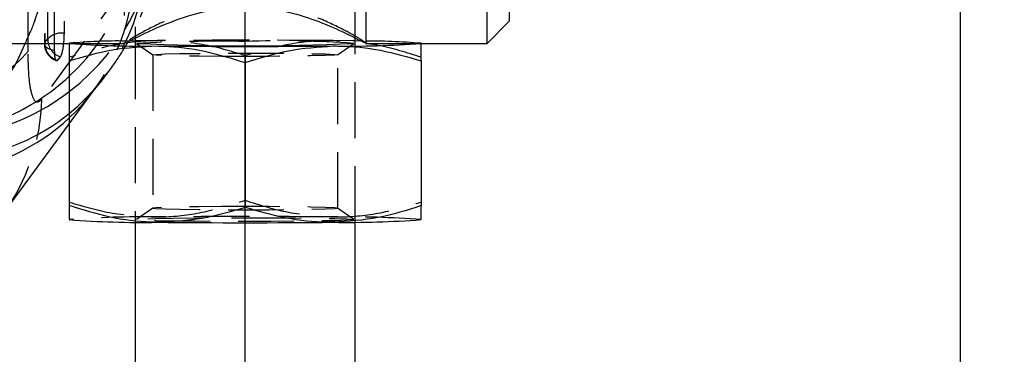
# Model space of a CAD drawing. Extents: x 39 to 407, y 33 to 280.
# Tile 35 of 48: x 239.95 to 262.32, y 241.44 to 249.03. Entities that reach past the tile are written whole.
import ezdxf

# ---------------------------------------------------------------- set-up
doc = ezdxf.new("R2010")
doc.units = 0
doc.linetypes.add('CENTERX2', pattern=[20.32, 12.7, -2.54, 2.54, -2.54])
doc.linetypes.add('HIDDEN', pattern=[1.905, 1.27, -0.635])
doc.layers.get('0').update_dxf_attribs({"linetype": 'CONTINUOUS'})
doc.styles.add('SLDTEXTSTYLE0', font='TXT', dxfattribs={"width": 0.75})
doc.dimstyles.new('SLDDIMSTYLE1', dxfattribs={"dimtxt": 3.5, "dimasz": 3.302, "dimexe": 0, "dimexo": 0.0625, "dimgap": 0.875, "dimtad": 1, "dimdec": 0, "dimrnd": 1e-09, "dimzin": 12, "dimtxsty": 'SLDTEXTSTYLE0', "dimsah": 1, "dimcen": 0.09, "dimazin": 3, "dimtfac": 1, "dimtofl": 0, "dimtmove": 0, "dimatfit": 3, "dimtolj": 1, "dimtzin": 12})

# ---------------------------------------------------------------- blocks, each defined once
blk = doc.blocks.new('_D_13')
at = {"color": 179, "linetype": 'CONTINUOUS'}
for p, q in [((253.374, 253.259), (262.323, 253.259)), ((261.323, 253.259), (261.323, 141.346)), ((233.574, 141.346), (262.323, 141.346))]:
    blk.add_line(p, q, dxfattribs=at)
for points in [[(261.323, 253.259), (260.815, 249.957), (261.831, 249.957)], [(261.323, 141.346), (261.831, 144.648), (260.815, 144.648)]]:
    blk.add_solid(points, dxfattribs=at)
at = {"color": 179, "linetype": 'CONTINUOUS', "insert": (256.811, 190.1, 32.154), "char_height": 3.5, "attachment_point": 1, "rotation": 90, "style": 'SLDTEXTSTYLE0'}
blk.add_mtext('112', dxfattribs=at)

msp = doc.modelspace()

# ---------------------------------------------------------------- linework, layer by layer
at = {"color": 179, "linetype": 'CENTERX2'}
msp.add_line((245.0736, 139.5123), (245.0736, 258.4947), dxfattribs=at)
at = {"color": 7, "linetype": 'HIDDEN'}
for p, q in [((242.3236, 258.0209), (242.3236, 248.4973)), ((247.8236, 248.4973), (247.8236, 258.0209)), ((242.5736, 256.4947), (242.5736, 248.6161)), ((247.5736, 248.6154), (247.5736, 256.4947)), ((240.5099, 256.3155), (240.5089, 248.4848)), ((240.1368, 248.3095), (240.1356, 253.8955)), ((240.5159, 248.5147), (240.5844, 248.5968)), ((241.0754, 248.4995), (241.0736, 248.4984)), ((242.3401, 248.5067), (242.3298, 248.4995)), ((242.5736, 248.4973), (242.5736, 244.4435)), ((242.6031, 248.4963), (242.9743, 248.2365)), ((247.173, 248.2365), (247.5441, 248.4963)), ((247.5736, 244.4435), (247.5736, 248.4973)), ((249.0736, 248.4984), (249.0718, 248.4995)), ((240.8686, 248.1922), (240.8, 248.1101)), ((242.9736, 248.2374), (242.9736, 244.7579)), ((245.0736, 248.2207), (245.0736, 248.0595)), ((247.1736, 244.7579), (247.1736, 248.2374)), ((241.0736, 246.668), (241.6473, 247.449)), ((242.9743, 244.7588), (242.6031, 244.499)), ((247.5441, 244.499), (247.173, 244.7588))]:
    msp.add_line(p, q, dxfattribs=at)
at = {"color": 7, "linetype": 'CONTINUOUS'}
for p, q in [((250.5736, 248.4966), (250.5736, 258.0216)), ((251.0736, 257.5216), (251.0736, 248.9966)), ((250.5736, 248.4966), (251.0736, 248.9966)), ((242.5736, 248.6161), (242.5736, 248.4973)), ((247.5736, 248.4973), (247.5736, 248.6154)), ((238.3236, 248.4966), (242.3298, 248.4966)), ((242.5736, 248.5518), (242.3544, 248.5485)), ((247.7374, 248.5494), (247.5736, 248.5518)), ((247.8027, 248.4966), (250.5736, 248.4966)), ((241.0736, 248.0998), (241.0736, 244.8149)), ((245.0736, 248.0595), (245.0736, 244.7746)), ((249.0736, 248.0998), (249.0736, 244.8149)), ((241.0736, 244.4969), (241.0754, 244.4958)), ((242.5736, 244.4435), (242.5736, 141.5122)), ((247.5736, 141.5122), (247.5736, 244.4435)), ((249.0718, 244.4958), (249.0736, 244.4969))]:
    msp.add_line(p, q, dxfattribs=at)
at = {"color": 7, "linetype": 'HIDDEN', "flags": 128}
for points in [[(240.5844, 248.5968), (240.5845, 249.341), (240.5848, 252.3179), (240.5853, 256.485)], [(240.9552, 256.6171), (240.9551, 255.8728), (240.9548, 252.8959), (240.9544, 248.7287)], [(240.5168, 256.3454), (240.5167, 255.6011), (240.5164, 252.6242), (240.5159, 248.5147)], [(240.7411, 248.338), (240.7412, 249.0822), (240.7416, 252.0592), (240.7422, 256.1687)], [(242.5456, 250.08), (240.6972, 247.5633), (240.4512, 247.2283)], [(240.5159, 248.5147), (240.509, 248.4882), (240.513, 248.4616), (240.5279, 248.4357), (240.5532, 248.411), (240.5882, 248.3884), (240.632, 248.3683), (240.6834, 248.3514), (240.7411, 248.338)], [(243.0736, 248.5578), (242.6386, 248.5527), (242.5736, 248.5518)], [(247.5736, 248.5518), (247.5087, 248.5527), (247.0736, 248.5578)], [(245.0736, 248.2008), (244.5301, 248.202), (244.0236, 248.2057), (243.5887, 248.2115), (243.255, 248.2191), (243.0452, 248.2279), (242.9736, 248.2374), (243.0452, 248.2469), (243.255, 248.2557), (243.5887, 248.2633), (244.0236, 248.2692), (244.5301, 248.2728), (245.0736, 248.2741), (245.6171, 248.2728), (246.1236, 248.2692), (246.5585, 248.2633), (246.8923, 248.2557), (247.1021, 248.2469), (247.1736, 248.2374), (247.1021, 248.2279), (246.8923, 248.2191), (246.5585, 248.2115), (246.1236, 248.2057), (245.6171, 248.202), (245.0736, 248.2008)], [(245.0736, 244.7945), (244.5301, 244.7933), (244.0236, 244.7896), (243.5887, 244.7838), (243.255, 244.7762), (243.0452, 244.7674), (242.9736, 244.7579), (243.0452, 244.7484), (243.255, 244.7396), (243.5887, 244.732), (244.0236, 244.7261), (244.5301, 244.7225), (245.0736, 244.7212), (245.6171, 244.7225), (246.1236, 244.7261), (246.5585, 244.732), (246.8923, 244.7396), (247.1021, 244.7484), (247.1736, 244.7579), (247.1021, 244.7674), (246.8923, 244.7762), (246.5585, 244.7838), (246.1236, 244.7896), (245.6171, 244.7933), (245.0736, 244.7945)], [(245.0736, 244.5411), (245.665, 244.5398), (246.2221, 244.5361), (246.7124, 244.5302), (247.1074, 244.5225), (247.3843, 244.5133), (247.5269, 244.5032), (247.5269, 244.4928), (247.3843, 244.4827), (247.1074, 244.4735), (246.7124, 244.4657), (246.2221, 244.4598), (245.665, 244.4561), (245.0736, 244.4548), (244.4822, 244.4561), (243.9252, 244.4598), (243.4349, 244.4657), (243.0398, 244.4735), (242.7629, 244.4827), (242.6204, 244.4928), (242.6204, 244.5032), (242.7629, 244.5133), (243.0398, 244.5225), (243.4349, 244.5302), (243.9252, 244.5361), (244.4822, 244.5398), (245.0736, 244.5411)]]:
    msp.add_lwpolyline(points, dxfattribs=at)
at = {"color": 7, "linetype": 'CONTINUOUS', "flags": 128}
msp.add_lwpolyline([(239.5518, 244.5973), (241.0584, 246.6473), (241.0736, 246.668)], dxfattribs=at)
at = {"color": 7, "linetype": 'HIDDEN'}
for centre, radius, start, end in [((237.6284, 251.4596), 5.0627, 312.88226, 1.98915), ((237.9746, 251.4535), 5.1, 307.41952, 1.56064), ((238.0932, 250.5783), 4.7294, 309.06428, 358.19284), ((237.9044, 250.1974), 4.6426, 313.0492, 358.55145), ((240.9059, 248.2801), 0.4512, 83.83672, 135.43703), ((240.9149, 248.4847), 0.406, 179.99275, 250.70834), ((240.9318, 248.5048), 0.4161, 178.63557, 251.52518), ((241.0004, 248.5868), 0.4161, 178.63615, 251.5261), ((242.1523, 237.5587), 10.9917, 88.94654, 95.63176), ((244.4953, 211.8023), 36.7427, 89.0982, 92.95198), ((245.0736, 37.3224), 211.2448, 89.457533, 90.542467), ((245.8483, 222.7772), 25.775, 86.22756, 91.72227), ((247.7842, 232.581), 15.9685, 85.36831, 90.1679), ((236.3614, 251.8149), 5.1519, 266.31251, 317.12375), ((235.7946, 247.3505), 4.6582, 323.75644, 358.49714), ((242.728, 222.8809), 21.6803, 89.08652, 94.37634), ((245.0736, 33.3193), 211.2486, 89.457543, 90.542457), ((247.4192, 222.8809), 21.6803, 85.62366, 90.91347)]:
    msp.add_arc(centre, radius, start, end, dxfattribs=at)
at = {"color": 7, "linetype": 'CONTINUOUS'}
for centre, radius, start, end in [((242.728, 270.1143), 21.6801, 265.62364, 270.91349), ((245.0736, 300.6592), 52.2214, 267.28843, 272.71157), ((245.0736, 459.6723), 211.2448, 269.457533, 270.542467), ((247.4192, 270.1143), 21.6802, 269.08652, 274.37635), ((242.728, 266.115), 21.6803, 265.62365, 270.91346), ((245.0736, 455.6802), 211.2522, 269.457552, 270.542448), ((247.4192, 266.1151), 21.6803, 269.08654, 274.37635)]:
    msp.add_arc(centre, radius, start, end, dxfattribs=at)
at = {"color": 8, "linetype": 'CONTINUOUS'}
for centre, radius, start, end in [((237.6525, 251.4394), 5.0316, 293.18816, 312.8381), ((237.9836, 251.438), 5.0822, 280.41042, 307.44543), ((238.0736, 250.6317), 4.7833, 277.68679, 308.84365), ((237.8483, 250.2918), 4.75, 277.14049, 312.76684)]:
    msp.add_arc(centre, radius, start, end, dxfattribs=at)
at = {"color": 7, "linetype": 'HIDDEN'}
for points, knots in [([(241.6793, 247.4907), (241.6836, 247.4953), (241.8119, 247.6357), (242.0506, 247.9542), (242.385, 248.4635), (242.6761, 249.0341), (242.9149, 249.665), (243.0716, 250.3533), (243.1447, 250.89), (243.1291, 251.1929), (243.1262, 251.2482)], [0, 0, 0, 0, 0.0060675, 0.1821136, 0.3438103, 0.49934, 0.6537974, 0.8088275, 0.9651055, 1, 1, 1, 1]), ([(240.0702, 248.4966), (240.1451, 248.6529), (240.2739, 248.9216), (240.4748, 249.6165), (240.555, 250.1705), (240.5596, 250.5991), (240.5597, 250.6039)], [0, 0, 0, 0, 0.2370915, 0.407834, 0.9933095, 1, 1, 1, 1]), ([(245.0736, 249.4194), (244.7943, 249.4005), (244.237, 249.3626), (243.4834, 249.1133), (242.8197, 248.8042), (242.5713, 248.6558), (242.4414, 248.5783)], [0, 0, 0, 0, 0.23166454, 0.46224521, 0.71882305, 1, 1, 1, 1]), ([(247.8154, 248.5021), (247.8181, 248.5008), (247.8639, 248.4798), (247.7051, 248.5814), (247.3539, 248.7867), (246.7373, 249.0849), (245.9481, 249.3618), (245.3424, 249.4017), (245.0736, 249.4194)], [0, 0, 0, 0, 0.0118055, 0.1975754, 0.3831806, 0.5893367, 0.8177495, 1, 1, 1, 1]), ([(240.9544, 248.7287), (240.9536, 248.6881), (240.9521, 248.6053), (240.94, 248.4723), (240.9218, 248.3506), (240.899, 248.254), (240.8804, 248.2079), (240.8705, 248.1948), (240.8686, 248.1922)], [0, 0, 0, 0, 0.18550473, 0.37747464, 0.56944804, 0.76141244, 0.95338469, 1, 1, 1, 1]), ([(243.0736, 248.5578), (243.0262, 248.5569), (242.6672, 248.5501), (241.9904, 248.4652), (241.3811, 248.2759), (241.0736, 248.1804)], [0, 0, 0, 0, 0.0700472, 0.5307626, 1, 1, 1, 1]), ([(245.0736, 248.2207), (244.7488, 248.3173), (244.0932, 248.5122), (243.4155, 248.5425), (243.0736, 248.5578)], [0, 0, 0, 0, 0.4954581, 1, 1, 1, 1]), ([(247.0736, 248.5578), (247.0262, 248.5579), (246.6672, 248.5582), (245.9904, 248.4871), (245.3811, 248.3101), (245.0736, 248.2207)], [0, 0, 0, 0, 0.0700474, 0.5307621, 1, 1, 1, 1]), ([(249.0736, 248.1804), (248.7488, 248.2836), (248.0932, 248.4917), (247.4155, 248.5356), (247.0736, 248.5578)], [0, 0, 0, 0, 0.495458, 1, 1, 1, 1]), ([(240.4512, 247.2283), (240.4087, 247.1908), (240.3238, 247.1156), (240.2216, 247.3057), (240.1506, 247.7021), (240.1415, 248.1037), (240.1368, 248.3095)], [0, 0, 0, 0, 0.2534146, 0.50737025, 0.74764434, 1, 1, 1, 1]), ([(240.7747, 248.1057), (240.7683, 248.117), (240.7555, 248.1396), (240.7434, 248.2233), (240.7418, 248.3), (240.7411, 248.338)], [0, 0, 0, 0, 0.3349364, 0.6698816, 1, 1, 1, 1]), ([(240.8, 248.1101), (240.799, 248.109), (240.7925, 248.1014), (240.7865, 248.1039), (240.7814, 248.1061)], [0, 0, 0, 0, 0.145234, 1, 1, 1, 1]), ([(241.647, 247.4484), (241.6735, 247.4828), (241.7007, 247.518), (241.7034, 247.5212), (241.7035, 247.5213)], [0, 0, 0, 0, 0.9749777, 1, 1, 1, 1]), ([(241.0736, 244.8955), (241.3984, 244.7989), (242.054, 244.604), (242.7317, 244.5737), (243.0736, 244.5584)], [0, 0, 0, 0, 0.4954577, 1, 1, 1, 1]), ([(243.0736, 244.5584), (243.121, 244.5593), (243.48, 244.5662), (244.1569, 244.651), (244.7662, 244.8403), (245.0736, 244.9358)], [0, 0, 0, 0, 0.0700476, 0.5307624, 1, 1, 1, 1]), ([(245.0736, 244.9358), (245.3984, 244.8327), (246.054, 244.6245), (246.7317, 244.5806), (247.0736, 244.5584)], [0, 0, 0, 0, 0.4954578, 1, 1, 1, 1]), ([(247.0736, 244.5584), (247.121, 244.5584), (247.48, 244.558), (248.1569, 244.6292), (248.7662, 244.8062), (249.0736, 244.8955)], [0, 0, 0, 0, 0.0700478, 0.5307624, 1, 1, 1, 1])]:
    msp.add_open_spline(points, degree=3, knots=knots, dxfattribs=at)
at = {"color": 7, "linetype": 'CONTINUOUS'}
for points, knots in [([(242.3298, 248.4995), (242.3285, 248.4985), (242.2916, 248.4727), (242.4625, 248.5618), (242.8285, 248.7468), (243.4626, 249.03), (244.259, 249.2711), (245.118, 249.3497), (245.8948, 249.2616), (246.6262, 249.0487), (247.2669, 248.7753), (247.7269, 248.5371), (247.7796, 248.5167), (247.8027, 248.5078)], [0, 0, 0, 0, 0.0035683, 0.0977806, 0.1928532, 0.2988795, 0.415637, 0.5051425, 0.5947096, 0.685301, 0.791266, 0.9082897, 1, 1, 1, 1]), ([(241.0736, 248.4973), (241.0736, 248.4426), (241.0736, 248.3725), (241.0736, 248.1489), (241.0736, 248.0998)], [0, 0, 0, 0, 0.7804766, 1, 1, 1, 1]), ([(241.0736, 248.0998), (241.3984, 248.1964), (242.054, 248.3913), (242.7317, 248.4216), (243.0736, 248.4369)], [0, 0, 0, 0, 0.4954577, 1, 1, 1, 1]), ([(243.0736, 248.4369), (243.121, 248.436), (243.48, 248.4291), (244.1569, 248.3443), (244.7662, 248.155), (245.0736, 248.0595)], [0, 0, 0, 0, 0.0700472, 0.5307624, 1, 1, 1, 1]), ([(245.0736, 248.0595), (245.3984, 248.1626), (246.054, 248.3708), (246.7317, 248.4147), (247.0736, 248.4369)], [0, 0, 0, 0, 0.4954582, 1, 1, 1, 1]), ([(247.0736, 248.4369), (247.121, 248.4369), (247.48, 248.4373), (248.1569, 248.3661), (248.7662, 248.1891), (249.0736, 248.0998)], [0, 0, 0, 0, 0.0700478, 0.5307624, 1, 1, 1, 1]), ([(249.0736, 248.0998), (249.0736, 248.1489), (249.0736, 248.3725), (249.0736, 248.4426), (249.0736, 248.4973)], [0, 0, 0, 0, 0.2195234, 1, 1, 1, 1]), ([(243.0736, 244.4375), (243.0262, 244.4384), (242.6672, 244.4452), (241.9904, 244.5301), (241.3811, 244.7194), (241.0736, 244.8149)], [0, 0, 0, 0, 0.0700472, 0.5307626, 1, 1, 1, 1]), ([(241.0736, 244.8149), (241.0736, 244.7714), (241.0736, 244.5836), (241.0736, 244.5424), (241.0736, 244.5107)], [0, 0, 0, 0, 0.2314067, 1, 1, 1, 1]), ([(249.0736, 244.8149), (248.7488, 244.7118), (248.0932, 244.5036), (247.4155, 244.4597), (247.0736, 244.4375)], [0, 0, 0, 0, 0.495458, 1, 1, 1, 1]), ([(249.0736, 244.5107), (249.0736, 244.5424), (249.0736, 244.5836), (249.0736, 244.7714), (249.0736, 244.8149)], [0, 0, 0, 0, 0.7686126, 1, 1, 1, 1]), ([(245.0736, 244.7746), (244.7488, 244.678), (244.0932, 244.4831), (243.4155, 244.4528), (243.0736, 244.4375)], [0, 0, 0, 0, 0.4954579, 1, 1, 1, 1]), ([(247.0736, 244.4375), (247.0262, 244.4374), (246.6672, 244.4371), (245.9904, 244.5082), (245.3811, 244.6852), (245.0736, 244.7746)], [0, 0, 0, 0, 0.0700474, 0.5307623, 1, 1, 1, 1])]:
    msp.add_open_spline(points, degree=3, knots=knots, dxfattribs=at)
at = {"color": 8, "linetype": 'CONTINUOUS'}
msp.add_open_spline([(238.3236, 246.3917), (238.5052, 246.5227), (238.9218, 246.8232), (239.4568, 247.4248), (239.8653, 248.0017), (240.0229, 248.3823), (240.0702, 248.4966)], degree=3, knots=[0, 0, 0, 0, 0.2410903, 0.553092, 0.8657829, 1, 1, 1, 1], dxfattribs=at)

# ---------------------------------------------------------------- dimensions: what is measured, and where the dimension line sits
at = {"color": 179, "linetype": 'CONTINUOUS'}
dim = msp.add_linear_dim(base=(261.3229, 141.3457), p1=(252.3737, 253.2591), p2=(232.5736, 141.3457), angle=90, dimstyle='SLDDIMSTYLE1', dxfattribs=at)
dim.commit()
dim.dimension.update_dxf_attribs({"geometry": '_D_13', "text_midpoint": (261.3229, 195.4012), "dimtype": 160})

doc.saveas('drawing.dxf')
